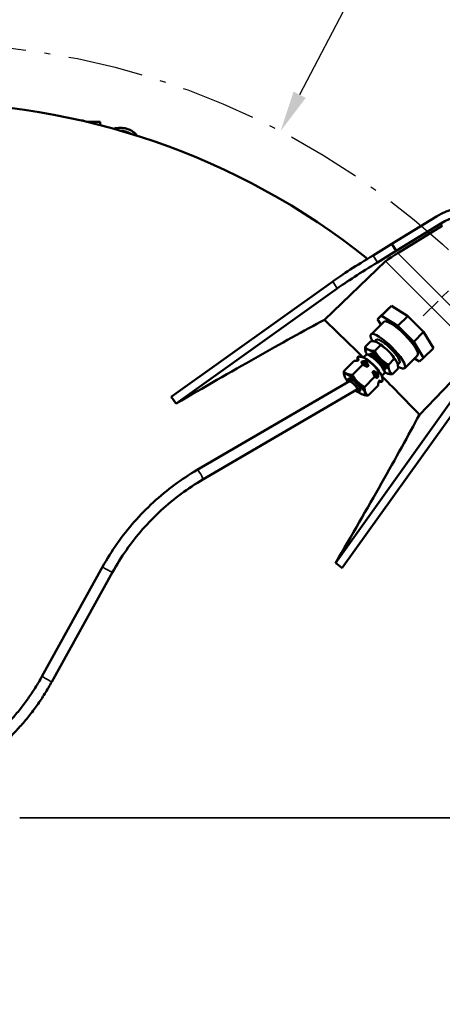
# Model space of a CAD drawing. Header units: inches. Extents: x 1 to 237, y 4 to 150.
# Tile 12 of 166: x 50 to 57, y 24 to 41. Entities that reach past the tile are written whole.
import ezdxf

# ---------------------------------------------------------------- set-up
doc = ezdxf.new("R2010")
doc.units = ezdxf.units.IN
doc.header["$LTSCALE"] = 7
doc.header["$MEASUREMENT"] = 0
doc.linetypes.add('CHAIN', pattern=[0.7087, 0.4724, -0.0591, 0.1181, -0.0591])
doc.linetypes.add('DASH_DOT', pattern=[0.37, 0.24, -0.06, 0.01, -0.06])
for name, color, linetype, lineweight in [('Centerline (ANSI)', 7, 'Continuous', 25), ('Dimension (ANSI)', 7, 'Continuous', 25), ('Sketch Geometry (ANSI)', 7, 'Continuous', 25), ('Visible (ANSI)', 7, 'Continuous', 50), ('Visible Narrow (ANSI)', 7, 'Continuous', 35)]:
    doc.layers.add(name, color=color, linetype=linetype, lineweight=lineweight)
doc.styles.add('Dimension Text', font='tahoma.ttf')
doc.dimstyles.new('Dual Dimension', dxfattribs={"dimscale": 7, "dimtxt": 0.12, "dimasz": 0.098425, "dimexe": 0.125, "dimexo": 0.0625, "dimgap": 0.031496, "dimtad": 0, "dimtih": 1, "dimtoh": 1, "dimrnd": 1e-08, "dimzin": 4, "dimdsep": 46, "dimtxsty": 'Dimension Text', "dimcen": 0.09, "dimdle": 0.393701, "dimclrd": 256, "dimclre": 256, "dimclrt": 256, "dimadec": 0, "dimazin": 1, "dimtfac": 1, "dimtofl": 0, "dimtmove": 0, "dimatfit": 3, "dimfxl": 1, "dimtolj": 1, "dimtzin": 4, "dimlwd": -1, "dimlwe": -1, "dimarcsym": 0})

# ---------------------------------------------------------------- blocks, each defined once
blk = doc.blocks.new('*D12')
at = {"layer": 'Defpoints', "color": 0, "transparency": 16777216}
for p in [(54.601, 38.787), (42.549, 15.749)]:
    blk.add_point(p, dxfattribs=at)
at = {"layer": 'Dimension (ANSI)', "transparency": 16777216}
for p, q in [((58.296, 45.849), (54.921, 39.397)), ((59.057, 45.849), (58.296, 45.849)), ((48.575, 26.638), (48.575, 27.898)), ((47.945, 27.268), (49.205, 27.268))]:
    blk.add_line(p, q, dxfattribs=at)
blk.add_solid([(54.819, 39.45), (55.023, 39.344), (54.601, 38.787)], dxfattribs=at)
at = {"layer": 'Dimension (ANSI)', "transparency": 16777216, "insert": (63.285, 45.849), "char_height": 0.84, "attachment_point": 5, "style": 'Dimension Text'}
blk.add_mtext('\\A1;{\\H3.0x;(}\\S∅26.00^ ∅660.4 mm;{\\H3.0x;)}', dxfattribs=at)

msp = doc.modelspace()

# ---------------------------------------------------------------- linework, layer by layer
at = {"layer": 'Centerline (ANSI)', "linetype": 'CHAIN', "ltscale": 0.173462}
msp.add_line((58.5408, 37.2333), (56.9944, 35.6868), dxfattribs=at)
at = {"layer": 'Sketch Geometry (ANSI)', "linetype": 'DASH_DOT', "ltscale": 0.750886}
msp.add_circle((48.5752, 27.2676), 13, dxfattribs=at)
at = {"layer": 'Visible (ANSI)'}
for p, q in [((51.2586, 38.9638), (51.2901, 38.9638)), ((51.3469, 38.9432), (51.573, 38.9432)), ((51.573, 38.8872), (51.573, 38.9432)), ((57.2177, 37.3574), (56.4674, 36.8976)), ((57.2909, 37.238), (56.5405, 36.7782)), ((56.566, 36.741), (57.3144, 37.1996)), ((56.1519, 36.7038), (56.4676, 36.8972)), ((56.4674, 36.8976), (56.5405, 36.7782)), ((56.2249, 36.5848), (56.5405, 36.7782)), ((56.3604, 36.6033), (55.3371, 35.622)), ((52.7667, 34.3281), (55.477, 36.2653)), ((52.8501, 34.2165), (55.55, 36.1462)), ((56.4595, 35.8564), (56.2947, 35.6916)), ((56.3937, 35.7958), (56.4595, 35.8564)), ((56.4595, 35.8564), (56.7353, 35.6852)), ((56.3937, 35.7958), (56.2289, 35.631)), ((56.2289, 35.631), (56.2947, 35.6916)), ((56.5705, 35.5204), (56.2947, 35.6916)), ((56.7353, 35.6852), (56.5705, 35.5204)), ((56.7353, 35.6852), (56.9991, 35.4201)), ((56.1188, 35.3769), (56.3317, 35.5898)), ((56.2289, 35.631), (56.2834, 35.5415)), ((56.5705, 35.5204), (56.8343, 35.2554)), ((56.9991, 35.4201), (56.8343, 35.2554)), ((56.9991, 35.4201), (57.1649, 35.1476)), ((56.1142, 35.2659), (56.0182, 35.1699)), ((56.1782, 35.2591), (56.2074, 35.2884)), ((56.2784, 35.1961), (56.1824, 35.1001)), ((56.2008, 35.253), (56.1995, 35.2534)), ((57.0001, 34.9828), (56.8343, 35.2554)), ((56.0346, 35.0364), (55.989, 34.9908)), ((56.0298, 35.0821), (56.0296, 35.0828)), ((56.1007, 35.0392), (56.0485, 35.0407)), ((56.1031, 35.0493), (56.0931, 35.0394)), ((56.6845, 34.8112), (56.8973, 35.0241)), ((57.9108, 35.0529), (56.9296, 34.0296)), ((57.1649, 35.1476), (57.0001, 34.9828)), ((55.6612, 34.7618), (55.8299, 34.9306)), ((55.8071, 34.6998), (55.9758, 34.8685)), ((55.8934, 34.95), (55.8781, 34.9347)), ((55.8891, 34.9345), (55.885, 34.9346)), ((55.9137, 34.9548), (55.8931, 34.9342)), ((55.8933, 34.994), (55.9041, 35.0048)), ((55.9555, 34.9077), (55.9761, 34.9283)), ((55.9907, 34.9902), (55.98, 34.9937)), ((56.0393, 34.9319), (56.0501, 34.9427)), ((56.0761, 34.8519), (56.0555, 34.8313)), ((56.5074, 34.9658), (56.4114, 34.8699)), ((56.5606, 34.8932), (56.5608, 34.8925)), ((56.5666, 34.8705), (56.5959, 34.8998)), ((56.8487, 34.9754), (56.9343, 34.9223)), ((57.0001, 34.9828), (56.9343, 34.9223)), ((55.6747, 34.6742), (55.6713, 34.6844)), ((56.1426, 34.7439), (56.1631, 34.7645)), ((56.2428, 34.7273), (56.2536, 34.7381)), ((56.344, 34.7271), (56.2984, 34.6814)), ((56.3467, 34.7931), (56.3483, 34.7409)), ((56.3569, 34.7955), (56.347, 34.7855)), ((56.3897, 34.7223), (56.3909, 34.7219)), ((56.5722, 34.8054), (56.4763, 34.7094)), ((53.2041, 33.1061), (55.7572, 34.5952)), ((55.7208, 34.6077), (55.7482, 34.6351)), ((56.0107, 34.4952), (56.1794, 34.6639)), ((56.0683, 34.3525), (56.2371, 34.5213)), ((56.2379, 34.6651), (56.2173, 34.6445)), ((56.242, 34.5835), (56.2626, 34.6041)), ((56.2421, 34.5815), (56.2421, 34.5796)), ((56.2576, 34.5858), (56.2422, 34.5705)), ((56.2978, 34.6832), (56.3011, 34.6729)), ((56.3005, 34.5847), (56.3113, 34.5955)), ((53.2988, 32.9437), (55.8928, 34.4567)), ((55.9152, 34.4132), (55.9427, 34.4407)), ((55.9817, 34.3671), (55.9924, 34.3636)), ((55.524, 31.5425), (57.4538, 34.2424)), ((55.6356, 31.4592), (57.5729, 34.1695)), ((50.5991, 29.6411), (51.6161, 31.4781)), ((50.7636, 29.55), (51.7806, 31.387))]:
    msp.add_line(p, q, dxfattribs=at)
for centre, radius, start, end in [((48.5752, 27.2676), 12, 51.40992, 128.59008), ((57.7676, 36.46), 1.0524, 328.5, 121.5), ((57.7676, 36.46), 0.9124, 328.5, 121.5)]:
    msp.add_arc(centre, radius, start, end, dxfattribs=at)
for centre, major_axis, ratio, start_param, end_param in [((56.1793, 36.6592), (0.8526, 0.5225), 0.052336, 1.5707963, 2.5057542), ((56.5756, 36.7314), (-0.2193, -0.1342), 0.0509521, 4.7246546, 6.0542643), ((56.2522, 36.5401), (-0.8526, -0.5225), 0.052336, 4.712389, 5.6473469), ((56.6145, 35.3069), (-0.2828, 0.2828), 0.238855, 3.1415927, 6.2831853), ((56.4016, 35.0941), (-0.2828, 0.2828), 0.238855, 2.4274517, 6.9943625), ((56.3604, 35.0529), (0.1989, -0.1989), 0.238855, 2.6070486, 2.7014807), ((56.4016, 35.0941), (0.1943, -0.1943), 0.238855, 0, 3.1415927), ((56.3604, 35.0529), (0.1989, -0.1989), 0.238855, 1.5598511, 2.6070486), ((56.23, 34.9224), (-0.1989, 0.1989), 0.238855, 5.7486413, 6.7958388), ((56.23, 34.9224), (0.1989, -0.1989), 0.238855, 3.6542462, 3.8608697), ((56.1893, 34.8817), (-0.1547, 0.1547), 0.238855, 3.1415927, 6.2831853), ((56.23, 34.9224), (-0.1989, 0.1989), 0.238855, 4.7014437, 5.7486413), ((56.2162, 34.9087), (-0.1269, 0.1269), 0.238855, 3.3901178, 6.0346601), ((56.23, 34.9224), (-0.1269, 0.1269), 0.238855, 3.1415927, 6.2831853), ((56.3604, 35.0529), (0.1989, -0.1989), 0.238855, 0.5126535, 1.5598511), ((56.0549, 34.7473), (-0.1821, 0.1821), 0.238855, 5.9905864, 6.0346601), ((56.0755, 34.7679), (-0.1821, 0.1821), 0.238855, 5.9905864, 6.2831853), ((56.0549, 34.7473), (-0.1821, 0.1821), 0.238855, 4.9433888, 5.5066962), ((56.0755, 34.7679), (-0.1821, 0.1821), 0.238855, 4.9433888, 5.5066962), ((56.127, 34.8194), (0.1697, -0.1697), 0.238855, 0.4401119, 2.7014807), ((56.23, 34.9224), (-0.1989, 0.1989), 0.238855, 3.6542462, 4.7014437), ((56.3604, 35.0529), (0.1989, -0.1989), 0.238855, 0.4401119, 0.5126535), ((55.8455, 34.5379), (0.1697, -0.1697), 0.238855, 5.2959589, 10.4120044), ((56.0549, 34.7473), (-0.1821, 0.1821), 0.238855, 3.8961913, 4.4594987), ((56.0755, 34.7679), (-0.1821, 0.1821), 0.238855, 3.8961913, 4.4594987), ((56.23, 34.9224), (0.1989, -0.1989), 0.238855, 5.5639083, 5.7486413), ((56.23, 34.9224), (0.1989, -0.1989), 0.238855, 5.7486413, 6.7958388), ((55.818, 34.5104), (-0.0972, 0.0972), 0.238855, 2.1912674, 6.8969589), ((55.818, 34.5104), (-0.0884, 0.0884), 0.238855, 2.2756717, 6.7604069), ((55.8455, 34.5379), (-0.0972, 0.0972), 0.238855, 3.1415927, 6.2831853), ((56.0549, 34.7473), (0.1821, -0.1821), 0.238855, 0.2485252, 0.2707085), ((56.0755, 34.7679), (0.1821, -0.1821), 0.238855, 0, 0.2707085), ((55.8455, 34.5379), (0.0474, -0.0812), 0.1391732, 0, 0.4111789)]:
    msp.add_ellipse(centre, major_axis=major_axis, ratio=ratio, start_param=start_param, end_param=end_param, dxfattribs=at)
for points, weights in [([(51.3139, 38.951), (51.3051, 38.9571), (51.2901, 38.9638)], [1.00777497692, 1.00977868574, 1]), ([(56.2135, 35.2482), (56.1754, 35.2644), (56.1142, 35.2659)], [1, 1.06065480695, 1.04421807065]), ([(56.2784, 35.1961), (56.2516, 35.232), (56.2135, 35.2482)], [1.04421807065, 1.06065480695, 1]), ([(56.4101, 35.0982), (56.357, 35.1516), (56.2784, 35.1961)], [1, 1.06065480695, 1.04421807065]), ([(56.0182, 35.1699), (56.0449, 35.1339), (56.083, 35.1177)], [1.04421807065, 1.06065480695, 1]), ([(56.0296, 35.0828), (56.0183, 35.1173), (56.0182, 35.1699)], [1.0143331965, 1.05853979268, 1.04421807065]), ([(56.083, 35.1177), (56.1211, 35.1016), (56.1824, 35.1001)], [1, 1.06065480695, 1.04421807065]), ([(56.1824, 35.1001), (56.2265, 35.0212), (56.2797, 34.9677)], [1.04421807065, 1.06065480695, 1]), ([(56.5074, 34.9658), (56.4633, 35.0448), (56.4101, 35.0982)], [1.04421807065, 1.06065480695, 1]), ([(55.8931, 34.9342), (55.867, 34.9362), (55.8299, 34.9306)], [1, 1.02139890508, 1.01937010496]), ([(55.8882, 34.9448), (55.8885, 34.9661), (55.8933, 34.994)], [1.00889069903, 1.02091400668, 1.01937010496]), ([(55.8933, 34.994), (55.9004, 34.9696), (55.9137, 34.9548)], [1.01937010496, 1.02139890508, 1]), ([(56.0501, 34.9427), (56.0057, 35.0024), (55.9041, 35.0048)], [1.08785418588, 1.25614581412, 1.08785418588]), ([(55.9758, 34.8685), (55.9688, 34.8929), (55.9555, 34.9077)], [1.01937010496, 1.02139890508, 1]), ([(56.0555, 34.8313), (56.0216, 34.8526), (55.9758, 34.8685)], [1, 1.02139890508, 1.01937010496]), ([(55.9761, 34.9283), (56.0022, 34.9263), (56.0393, 34.9319)], [1, 1.02139890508, 1.01937010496]), ([(56.0393, 34.9319), (56.0551, 34.886), (56.0761, 34.8519)], [1.01937010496, 1.02139890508, 1]), ([(56.2536, 34.7381), (56.1805, 34.869), (56.0501, 34.9427)], [1.08785418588, 1.25614581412, 1.08785418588]), ([(56.2797, 34.9677), (56.3328, 34.9143), (56.4114, 34.8699)], [1, 1.06065480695, 1.04421807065]), ([(56.4114, 34.8699), (56.4115, 34.8096), (56.4266, 34.7724)], [1.04421807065, 1.06065480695, 1]), ([(56.557, 34.9029), (56.542, 34.9401), (56.5074, 34.9658)], [1, 1.06065480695, 1.04421807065]), ([(56.5722, 34.8054), (56.5721, 34.8656), (56.557, 34.9029)], [1.04421807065, 1.06065480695, 1]), ([(55.6612, 34.7618), (55.7055, 34.7022), (55.8071, 34.6998)], [1.08785418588, 1.25614581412, 1.08785418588]), ([(55.6713, 34.6844), (55.6613, 34.7151), (55.6612, 34.7618)], [1.17045679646, 1.1606046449, 1.08785418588]), ([(55.8071, 34.6998), (55.8803, 34.5689), (56.0107, 34.4952)], [1.08785418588, 1.25614581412, 1.08785418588]), ([(56.1794, 34.6639), (56.1636, 34.7098), (56.1426, 34.7439)], [1.01937010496, 1.02139890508, 1]), ([(56.1631, 34.7645), (56.197, 34.7433), (56.2428, 34.7273)], [1, 1.02139890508, 1.01937010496]), ([(56.2428, 34.7273), (56.2366, 34.6907), (56.2379, 34.6651)], [1.01937010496, 1.02139890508, 1]), ([(56.3113, 34.5955), (56.3111, 34.6954), (56.2536, 34.7381)], [1.08785418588, 1.25614581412, 1.08785418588]), ([(56.4763, 34.7094), (56.4252, 34.7106), (56.3909, 34.7219)], [1.04421807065, 1.0578942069, 1.01819970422]), ([(56.4266, 34.7724), (56.4416, 34.7352), (56.4763, 34.7094)], [1, 1.06065480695, 1.04421807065]), ([(56.2173, 34.6445), (56.2031, 34.6573), (56.1794, 34.6639)], [1, 1.02139890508, 1.01937010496]), ([(56.2371, 34.5213), (56.2433, 34.5578), (56.242, 34.5835)], [1.01937010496, 1.02139890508, 1]), ([(56.3005, 34.5847), (56.2733, 34.5806), (56.2522, 34.5805)], [1.01937010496, 1.02085448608, 1.00979758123]), ([(56.2626, 34.6041), (56.2768, 34.5913), (56.3005, 34.5847)], [1, 1.02139890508, 1.01937010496]), ([(56.0683, 34.3525), (56.0229, 34.3536), (55.9924, 34.3636)], [1.08785418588, 1.15716140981, 1.16938330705]), ([(56.0107, 34.4952), (56.0109, 34.3952), (56.0683, 34.3525)], [1.08785418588, 1.25614581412, 1.08785418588])]:
    msp.add_rational_spline(points, weights, degree=2, dxfattribs=at)
for points, knots in [([(51.7998, 38.8263), (51.8113, 38.8297), (51.823, 38.8326), (51.8681, 38.8415), (51.9032, 38.8437), (51.9717, 38.8393), (52.0059, 38.8326), (52.0693, 38.8112), (52.0994, 38.7963), (52.1516, 38.7598), (52.1746, 38.7378), (52.1937, 38.7119), (52.195, 38.7101), (52.1963, 38.7083)], [0.9177458, 0.9177458, 0.9177458, 0.9177458, 1.0112791, 1.0112791, 1.2735293, 1.2735293, 1.5343273, 1.5343273, 1.7943803, 1.7943803, 2.0555567, 2.0555567, 2.0748225, 2.0748225, 2.0748225, 2.0748225]), ([(52.091, 38.7411), (52.0833, 38.7461), (52.0753, 38.7508), (52.0433, 38.7677), (52.0166, 38.7774), (51.9666, 38.7888), (51.943, 38.7917), (51.9195, 38.7922)], [0.60890262, 0.60890262, 0.60890262, 0.60890262, 0.68481113, 0.68481113, 0.90276203, 0.90276203, 1.08070858, 1.08070858, 1.08070858, 1.08070858]), ([(55.3371, 35.622), (54.9966, 35.4399), (54.6085, 35.2249), (53.7656, 34.7477), (53.3139, 34.4872), (52.8501, 34.2165)], [0.000001, 0.000001, 0.000001, 0.000001, 4.417935, 4.417935, 8.8427152, 8.8427152, 8.8427152, 8.8427152]), ([(55.9855, 34.9919), (55.8931, 35.0835), (55.8002, 35.1747), (55.5843, 35.3851), (55.4609, 35.5041), (55.3371, 35.622)], [-2.3003258, -2.3003258, -2.3003258, -2.3003258, -1.308722, -1.308722, -0.000001, -0.000001, -0.000001, -0.000001]), ([(56.9296, 34.0296), (56.8116, 34.1533), (56.6927, 34.2768), (56.4823, 34.4927), (56.3911, 34.5855), (56.2995, 34.678)], [-5.7280764, -5.7280764, -5.7280764, -5.7280764, -4.4193554, -4.4193554, -3.4277515, -3.4277515, -3.4277515, -3.4277515]), ([(52.8501, 34.2165), (52.8362, 34.2351), (52.8224, 34.2537), (52.7946, 34.2909), (52.7807, 34.3095), (52.7667, 34.3281)], [0.000001, 0.000001, 0.000001, 0.000001, 0.17964434, 0.17964434, 0.35928768, 0.35928768, 0.35928768, 0.35928768]), ([(55.524, 31.5425), (55.7947, 32.0064), (56.0552, 32.4581), (56.5325, 33.301), (56.7474, 33.689), (56.9296, 34.0296)], [-8.8427152, -8.8427152, -8.8427152, -8.8427152, -4.4179407, -4.4179407, -0.000001, -0.000001, -0.000001, -0.000001]), ([(51.6161, 31.4781), (51.6906, 31.6126), (51.7723, 31.7432), (51.9492, 31.9949), (52.0443, 32.1161), (52.2469, 32.3473), (52.3544, 32.4575), (52.5802, 32.6654), (52.6985, 32.7632), (52.9446, 32.9451), (53.0724, 33.0293), (53.2041, 33.1061)], [5.18622872, 5.18622872, 5.18622872, 5.18622872, 5.29909092, 5.29909092, 5.41195312, 5.41195312, 5.52481532, 5.52481532, 5.63767753, 5.63767753, 5.75053973, 5.75053973, 5.75053973, 5.75053973]), ([(51.7806, 31.387), (51.8518, 31.5157), (51.9299, 31.6406), (52.0991, 31.8814), (52.1902, 31.9972), (52.3839, 32.2184), (52.4867, 32.3238), (52.7026, 32.5226), (52.8157, 32.616), (53.0509, 32.7899), (53.173, 32.8703), (53.2988, 32.9437)], [5.18622872, 5.18622872, 5.18622872, 5.18622872, 5.29909092, 5.29909092, 5.41195312, 5.41195312, 5.52481532, 5.52481532, 5.63767753, 5.63767753, 5.75053973, 5.75053973, 5.75053973, 5.75053973]), ([(55.6356, 31.4592), (55.6171, 31.4731), (55.5985, 31.487), (55.5613, 31.5148), (55.5427, 31.5287), (55.524, 31.5425)], [-0.35928768, -0.35928768, -0.35928768, -0.35928768, -0.17964434, -0.17964434, -0.000001, -0.000001, -0.000001, -0.000001]), ([(49.938, 28.7634), (49.99, 28.8154), (50.0405, 28.8688), (50.1385, 28.9784), (50.186, 29.0346), (50.2777, 29.1495), (50.3219, 29.2082), (50.407, 29.3281), (50.4479, 29.3892), (50.5262, 29.5136), (50.5635, 29.5768), (50.5991, 29.6411)], [5.49316687, 5.49316687, 5.49316687, 5.49316687, 5.54961691, 5.54961691, 5.60606694, 5.60606694, 5.66251698, 5.66251698, 5.71896701, 5.71896701, 5.77541705, 5.77541705, 5.77541705, 5.77541705]), ([(50.071, 28.6305), (50.1254, 28.6849), (50.1784, 28.7409), (50.281, 28.8557), (50.3307, 28.9146), (50.4268, 29.035), (50.4732, 29.0965), (50.5623, 29.2221), (50.6052, 29.2861), (50.6872, 29.4164), (50.7263, 29.4827), (50.7636, 29.55)], [5.49316687, 5.49316687, 5.49316687, 5.49316687, 5.54961691, 5.54961691, 5.60606694, 5.60606694, 5.66251698, 5.66251698, 5.71896701, 5.71896701, 5.77541705, 5.77541705, 5.77541705, 5.77541705])]:
    msp.add_open_spline(points, degree=3, knots=knots, dxfattribs=at)
at = {"layer": 'Visible Narrow (ANSI)'}
for p, q in [((57.2909, 37.238), (57.3144, 37.1996)), ((56.1519, 36.7038), (56.2249, 36.5848)), ((58.0485, 35.2585), (56.566, 36.741)), ((57.9108, 35.0529), (56.3604, 36.6033)), ((55.477, 36.2653), (55.55, 36.1462)), ((60.5752, 27.2676), (50.2249, 27.2676))]:
    msp.add_line(p, q, dxfattribs=at)
for centre, major_axis, ratio, start_param, end_param in [((53.2514, 33.0249), (-0.0474, 0.0812), 0.1391732, 3.1415927, 6.2831853), ((51.6983, 31.4326), (-0.0822, 0.0455), 0.0376891, 0, 3.1415927), ((50.6814, 29.5956), (-0.0822, 0.0455), 0.0376891, 0, 3.1415927)]:
    msp.add_ellipse(centre, major_axis=major_axis, ratio=ratio, start_param=start_param, end_param=end_param, dxfattribs=at)
msp.add_open_spline([(51.8092, 38.8236), (51.8215, 38.8269), (51.8801, 38.8393), (51.9916, 38.8376), (52.116, 38.7889), (52.1738, 38.7357), (52.1935, 38.7091)], degree=3, knots=[4.3656314, 4.3656314, 4.3656314, 4.3656314, 4.4879895, 4.9367885, 5.3855874, 5.7497234, 5.7497234, 5.7497234, 5.7497234], dxfattribs=at)

# ---------------------------------------------------------------- dimensions: what is measured, and where the dimension line sits
at = {"layer": 'Dimension (ANSI)'}
dim = msp.add_diameter_dim_2p(p1=(42.549, 15.7488), p2=(54.6014, 38.7865), text='{\\H3.0x;(}\\S<>^ ∅660.4 mm;{\\H3.0x;)}', dimstyle='Dual Dimension', override={"dimgap": 0.031496, "dimdec": 2, "dimlfac": 1, "dimpost": '\\X', "dimtol": 0, "dimlim": 0, "dimtp": 0, "dimtm": 0, "dimtdec": 2}, dxfattribs=at)
dim.commit()
dim.dimension.update_dxf_attribs({"geometry": '*D12', "text_midpoint": (63.2852, 45.8491), "dimtype": 163})

doc.saveas('drawing.dxf')
